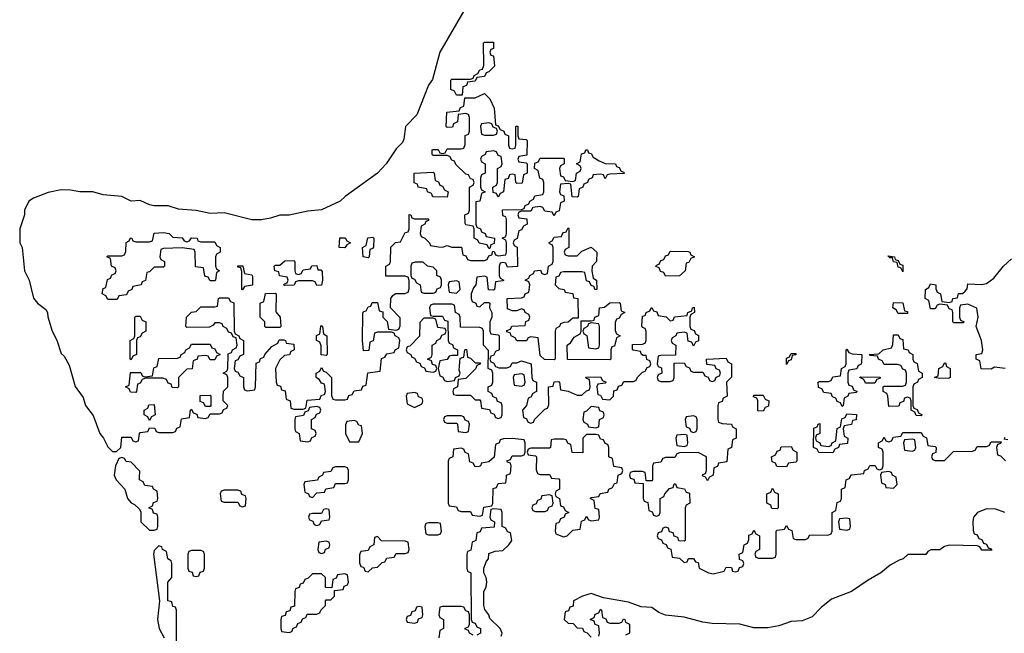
# Model space of a CAD drawing. Header units: inches. Extents: x 2602844 to 2692189, y 936934 to 1026383.
# Tile 56 of 58: x 2610811 to 2615047, y 1019330 to 1021970. Entities that reach past the tile are written whole.
import ezdxf

# ---------------------------------------------------------------- set-up
doc = ezdxf.new("R2010")
doc.units = ezdxf.units.IN
doc.header["$MEASUREMENT"] = 0
doc.layers.add('C6011', color=7, linetype='Continuous')
doc.layers.add('C6012', color=7, linetype='Continuous')

msp = doc.modelspace()

# ---------------------------------------------------------------- linework, layer by layer
at = {"layer": 'C6011', "color": 6}
for points in [[(2611222, 1020000), (2611226, 1019990), (2611262.8, 1019950), (2611274.8, 1019910), (2611290, 1019891), (2611304.5, 1019884.5), (2611325.4, 1019865.4), (2611332, 1019852), (2611332, 1019810), (2611370, 1019774), (2611390, 1019774), (2611402, 1019778), (2611406, 1019790), (2611406, 1019830), (2611402, 1019842), (2611387.3, 1019847.3), (2611382, 1019862), (2611366, 1019870), (2611382, 1019878), (2611387.3, 1019892.7), (2611402, 1019898), (2611406, 1019910), (2611402, 1019942), (2611386, 1019950), (2611382, 1019962), (2611350, 1019966), (2611342, 1019982), (2611326, 1019990), (2611326.4, 1020000)], [(2612097.1, 1020000), (2612091.6, 1019988.4), (2612038, 1019982), (2612034, 1019970), (2612038, 1019938), (2612054, 1019930), (2612058, 1019918), (2612070, 1019914), (2612090, 1019934), (2612122, 1019938), (2612128.4, 1019951.6), (2612162, 1019958), (2612170, 1019974), (2612210, 1019974), (2612222, 1019978), (2612226, 1019990), (2612226, 1020000)], [(2612654, 1020000), (2612654, 1019890), (2612658, 1019878), (2612690, 1019874), (2612698, 1019858), (2612710, 1019854), (2612750, 1019854), (2612758, 1019838), (2612790, 1019834), (2612802, 1019838), (2612807.3, 1019872.7), (2612842, 1019878), (2612846, 1019890), (2612847.3, 1019952.7), (2612862, 1019958), (2612870, 1019974), (2612902, 1019978), (2612904.7, 1020000)], [(2613097, 1020000), (2613098, 1019998), (2613130, 1019994), (2613134, 1019990), (2613134, 1019950), (2613118, 1019942), (2613114, 1019930), (2613118, 1019918), (2613134, 1019910), (2613138, 1019878), (2613150, 1019874), (2613158, 1019858), (2613174, 1019850), (2613158, 1019842), (2613154, 1019830), (2613138, 1019822), (2613130, 1019806), (2613118, 1019802), (2613114, 1019770), (2613118, 1019758), (2613150, 1019744.7), (2613166, 1019750), (2613190, 1019774), (2613222, 1019778), (2613227.3, 1019812.7), (2613242, 1019818), (2613250, 1019834), (2613258, 1019818), (2613270, 1019814), (2613302, 1019818), (2613306, 1019830), (2613302, 1019862), (2613287.3, 1019867.3), (2613282, 1019902), (2613266, 1019910), (2613270, 1019914), (2613302, 1019918), (2613308.4, 1019931.6), (2613342, 1019938), (2613346, 1019950), (2613362, 1019958), (2613370, 1019974), (2613382, 1019978), (2613384.7, 1020000)], [(2613437.3, 1020000), (2613438, 1019998), (2613452.7, 1019992.7), (2613458, 1019978), (2613494, 1019974), (2613494, 1019910), (2613498, 1019898), (2613512.7, 1019892.7), (2613518, 1019858), (2613532.7, 1019852.7), (2613538, 1019838), (2613550, 1019834), (2613562, 1019838), (2613566, 1019850), (2613566, 1019910), (2613582, 1019918), (2613586, 1019930), (2613607.3, 1019952.7), (2613622, 1019958), (2613627.3, 1019972.7), (2613632.7, 1019972.7), (2613638, 1019958), (2613671.6, 1019951.6), (2613678, 1019938), (2613692.7, 1019932.7), (2613694, 1019890), (2613678, 1019882), (2613674, 1019870), (2613674, 1019730), (2613670, 1019726), (2613647.3, 1019727.3), (2613642, 1019742), (2613627.3, 1019747.3), (2613622, 1019762), (2613607.3, 1019767.3), (2613602, 1019782), (2613590, 1019786), (2613578, 1019782), (2613572.7, 1019767.3), (2613558, 1019762), (2613554, 1019750), (2613558, 1019738), (2613572.7, 1019732.7), (2613578, 1019718), (2613592.7, 1019712.7), (2613598, 1019698), (2613612.7, 1019692.7), (2613618, 1019658), (2613650, 1019654), (2613670, 1019634), (2613682, 1019638), (2613688.4, 1019651.6), (2613710, 1019652), (2613718, 1019638), (2613730, 1019634), (2613734, 1019610), (2613774, 1019590), (2613794, 1019586), (2613842, 1019598), (2613850, 1019614), (2613872.7, 1019612.7), (2613878, 1019598), (2613890, 1019594), (2613902, 1019598), (2613907.3, 1019612.7), (2613922, 1019618), (2613926, 1019630), (2613922, 1019642), (2613907.3, 1019647.3), (2613906, 1019670), (2613922, 1019678), (2613928, 1019710), (2613942, 1019718), (2613947.3, 1019732.7), (2613948.4, 1019751.6), (2613962, 1019758), (2613970, 1019774), (2613978, 1019758), (2613994, 1019750), (2613994, 1019690), (2613978, 1019682), (2613974, 1019670), (2613978, 1019658), (2613990, 1019654), (2614050, 1019654), (2614062, 1019658), (2614066, 1019670), (2614066, 1019770), (2614070, 1019774), (2614102, 1019778), (2614110, 1019794), (2614118, 1019778), (2614132.7, 1019772.7), (2614138, 1019738), (2614150, 1019734), (2614190, 1019734), (2614202, 1019738), (2614210, 1019754), (2614287.3, 1019752.7), (2614302, 1019758), (2614306, 1019770), (2614306, 1019850), (2614322, 1019858), (2614327.3, 1019892.7), (2614342, 1019898), (2614346, 1019910), (2614346, 1019950), (2614362, 1019958), (2614366, 1019990), (2614382, 1019998), (2614383.1, 1020000)], [(2613534, 1020000), (2613534, 1019990), (2613530, 1019986), (2613506, 1019986), (2613504.4, 1020000)], [(2613777, 1020000), (2613770, 1019986), (2613763, 1020000)], [(2614515.3, 1020000), (2614518, 1019978), (2614534, 1019970), (2614538, 1019958), (2614570, 1019954), (2614586, 1019970), (2614582.2, 1020000)], [(2612882, 1019318), (2612886, 1019330), (2612878, 1019350), (2612833.2, 1019393.2), (2612828.7, 1019410), (2612812.7, 1019432.7), (2612808, 1019450), (2612808.4, 1019508.4), (2612818, 1019530), (2612820.9, 1019550), (2612818, 1019570), (2612808, 1019590), (2612808, 1019610), (2612819, 1019641), (2612828, 1019650), (2612830, 1019674), (2612856.4, 1019683.6), (2612890, 1019686.8), (2612915.3, 1019710), (2612928, 1019730), (2612922, 1019762), (2612910, 1019766), (2612902, 1019782), (2612886, 1019790), (2612886, 1019850), (2612882, 1019862), (2612850, 1019866), (2612838, 1019862), (2612834, 1019830), (2612838, 1019818), (2612854, 1019810), (2612852.7, 1019787.3), (2612798, 1019782), (2612792.7, 1019767.3), (2612778, 1019762), (2612774, 1019730), (2612758, 1019722), (2612751.6, 1019688.4), (2612738, 1019682), (2612734, 1019670), (2612734, 1019610), (2612738, 1019598), (2612752, 1019590), (2612754, 1019390), (2612758, 1019378), (2612770, 1019374), (2612778, 1019358), (2612794, 1019350), (2612794, 1019330), (2612778, 1019322)], [(2615049.5, 1019849.5), (2615010, 1019863.6), (2614970, 1019865.6), (2614931, 1019850), (2614914.8, 1019830), (2614911, 1019810), (2614912.7, 1019772.7), (2614918, 1019758), (2614930, 1019754), (2614938, 1019738), (2614950, 1019734), (2614958, 1019718), (2614970, 1019714), (2614978, 1019698), (2614990, 1019694), (2614992.7, 1019687.3), (2614950, 1019688), (2614942, 1019702), (2614930, 1019706), (2614810, 1019709.2), (2614790, 1019704), (2614770, 1019689.6), (2614731.3, 1019688.7), (2614718, 1019682), (2614710, 1019669), (2614631.3, 1019668.7), (2614612, 1019650), (2614594.6, 1019645.4), (2614556.4, 1019623.6), (2614515.8, 1019590), (2614461, 1019559), (2614390, 1019509.8), (2614303.8, 1019476.2), (2614259.6, 1019440.4), (2614219.8, 1019400.2), (2614176.9, 1019383.1), (2614130, 1019381.2), (2614077.3, 1019362.7), (2614030, 1019353.2), (2613970, 1019353.2), (2613909.1, 1019369.1), (2613790, 1019372.3), (2613750, 1019378), (2613670, 1019399.3), (2613588.7, 1019408.7), (2613560.2, 1019420.2), (2613530, 1019441.2), (2613484, 1019444), (2613430, 1019464), (2613323.1, 1019483.1), (2613270, 1019501.2), (2613232, 1019490), (2613194, 1019470), (2613192.7, 1019447.3), (2613178, 1019442), (2613172.7, 1019427.3), (2613158, 1019422), (2613154, 1019390), (2613170, 1019374), (2613192, 1019372), (2613210, 1019354), (2613232.7, 1019352.7), (2613238, 1019338), (2613252.7, 1019332.7), (2613270, 1019314)], [(2611486, 1019290), (2611486, 1019430), (2611482, 1019442), (2611470, 1019446), (2611466, 1019466), (2611448, 1019470), (2611448, 1019550), (2611466, 1019570), (2611466, 1019630), (2611462, 1019642), (2611448, 1019650), (2611442, 1019682), (2611426, 1019690), (2611422, 1019702), (2611410, 1019706), (2611390, 1019686), (2611386.8, 1019670), (2611412, 1019470), (2611403.8, 1019390), (2611410.8, 1019350), (2611432, 1019310)], [(2612762, 1019322), (2612746, 1019330), (2612742, 1019342), (2612727.3, 1019347.3), (2612727.3, 1019352.7), (2612742, 1019358), (2612746, 1019370), (2612746, 1019410), (2612742, 1019422), (2612730, 1019426), (2612722, 1019442), (2612710, 1019446), (2612630, 1019446), (2612618, 1019442), (2612614, 1019410), (2612618, 1019398), (2612634, 1019390), (2612634, 1019350), (2612618, 1019342), (2612614, 1019310)], [(2613302, 1019318), (2613306, 1019330), (2613302, 1019362), (2613287.3, 1019367.3), (2613282, 1019382), (2613266, 1019390), (2613282, 1019398), (2613287.3, 1019412.7), (2613302, 1019418), (2613310, 1019434), (2613314, 1019430), (2613318, 1019398), (2613332.7, 1019392.7), (2613338, 1019378), (2613350, 1019374), (2613390, 1019374), (2613402, 1019378), (2613408, 1019392), (2613414, 1019390), (2613418, 1019378), (2613434, 1019370), (2613434, 1019330), (2613418, 1019322)]]:
    msp.add_lwpolyline(points, dxfattribs=at)
for points in [[(2611750, 1019946), (2611690, 1019946), (2611678, 1019942), (2611674, 1019930), (2611678, 1019898), (2611690, 1019894), (2611750, 1019894), (2611758, 1019878), (2611770, 1019874), (2611782, 1019878), (2611786, 1019910), (2611782, 1019922), (2611767.3, 1019927.3), (2611762, 1019942)], [(2614070, 1019866), (2614047.3, 1019867.3), (2614042, 1019882), (2614026, 1019890), (2614026, 1019930), (2614042, 1019938), (2614050, 1019954), (2614058, 1019938), (2614074, 1019930), (2614074, 1019870)], [(2613090, 1019926), (2613058, 1019922), (2613052.7, 1019907.3), (2613038, 1019902), (2613032.7, 1019887.3), (2613018, 1019882), (2613014, 1019870), (2613018, 1019858), (2613030, 1019854), (2613070, 1019854), (2613082, 1019858), (2613087.3, 1019872.7), (2613102, 1019878), (2613106, 1019890), (2613102, 1019922)], [(2612130, 1019866), (2612118, 1019862), (2612110, 1019846), (2612070, 1019846), (2612058, 1019842), (2612054, 1019830), (2612058, 1019818), (2612072.7, 1019812.7), (2612078, 1019798), (2612090, 1019794), (2612102, 1019798), (2612110, 1019814), (2612142, 1019818), (2612146, 1019830), (2612142, 1019862)], [(2614370, 1019826), (2614338, 1019822), (2614334, 1019810), (2614338, 1019778), (2614370, 1019774), (2614382, 1019778), (2614386, 1019790), (2614382, 1019822)], [(2612610, 1019806), (2612570, 1019806), (2612558, 1019802), (2612554, 1019790), (2612558, 1019758), (2612570, 1019754), (2612610, 1019754), (2612622, 1019758), (2612626, 1019770), (2612622, 1019802)], [(2612350, 1019746), (2612338, 1019742), (2612334, 1019710), (2612318, 1019702), (2612310, 1019686), (2612278, 1019682), (2612272.7, 1019667.3), (2612272.7, 1019632.7), (2612278, 1019618), (2612290, 1019614), (2612298, 1019598), (2612310, 1019594), (2612328.4, 1019611.6), (2612350, 1019614), (2612370, 1019634), (2612382, 1019638), (2612390, 1019654), (2612422, 1019658), (2612430, 1019674), (2612470, 1019674), (2612482, 1019678), (2612486, 1019690), (2612482, 1019722), (2612470, 1019726), (2612368, 1019728)], [(2612130, 1019726), (2612098, 1019722), (2612094, 1019690), (2612098, 1019678), (2612110, 1019674), (2612122, 1019678), (2612127.3, 1019692.7), (2612142, 1019698), (2612146, 1019710), (2612142, 1019722)], [(2611590, 1019686), (2611550, 1019686), (2611538, 1019682), (2611534, 1019670), (2611534, 1019610), (2611538, 1019598), (2611552.7, 1019592.7), (2611558, 1019578), (2611570, 1019574), (2611582, 1019578), (2611587.3, 1019592.7), (2611602, 1019598), (2611606, 1019610), (2611606, 1019670), (2611602, 1019682)], [(2612210, 1019586), (2612178, 1019582), (2612172.7, 1019567.3), (2612158, 1019562), (2612154, 1019526), (2612127.3, 1019527.3), (2612126, 1019570), (2612110, 1019586), (2612070, 1019586), (2612052.7, 1019567.3), (2612038, 1019562), (2612030, 1019546), (2612018, 1019542), (2612012.7, 1019527.3), (2611998, 1019522), (2611994, 1019510), (2611992.7, 1019447.3), (2611978, 1019442), (2611972.7, 1019427.3), (2611958, 1019422), (2611952.7, 1019407.3), (2611938, 1019402), (2611934, 1019390), (2611934, 1019350), (2611938, 1019338), (2611970, 1019334), (2611982, 1019338), (2611987.3, 1019352.7), (2612002, 1019358), (2612007.3, 1019372.7), (2612022, 1019378), (2612027.3, 1019392.7), (2612042, 1019398), (2612047.3, 1019412.7), (2612087.3, 1019412.7), (2612102, 1019418), (2612106, 1019430), (2612126, 1019450), (2612126, 1019470), (2612130, 1019474), (2612150, 1019474), (2612166, 1019490), (2612166, 1019514), (2612202, 1019518), (2612207.3, 1019532.7), (2612222, 1019538), (2612226, 1019550), (2612222, 1019582)], [(2612530, 1019446), (2612518, 1019442), (2612512.7, 1019427.3), (2612498, 1019422), (2612492.7, 1019407.3), (2612478, 1019402), (2612474, 1019390), (2612478, 1019378), (2612510, 1019374), (2612522, 1019378), (2612527.3, 1019392.7), (2612542, 1019398), (2612546, 1019410), (2612542, 1019442)]]:
    msp.add_lwpolyline(points, close=True, dxfattribs=at)
at = {"layer": 'C6012', "color": 6}
for points in [[(2612761.3, 1022078.7), (2612618.8, 1021830), (2612587.3, 1021712.7), (2612570, 1021688), (2612519.3, 1021560.7), (2612470.6, 1021510), (2612464, 1021456), (2612458, 1021442), (2612430, 1021414), (2612387.3, 1021350), (2612350.3, 1021309.7), (2612210.8, 1021210), (2612190.4, 1021189.6), (2612110, 1021152.7), (2612050, 1021146), (2611970, 1021129.2), (2611930, 1021129.2), (2611890, 1021116), (2611850.6, 1021109.4), (2611810, 1021109.2), (2611690, 1021139.3), (2611630, 1021136), (2611570, 1021149.2), (2611494.8, 1021154.8), (2611450, 1021169.2), (2611389.1, 1021169.1), (2611370, 1021173.2), (2611330, 1021192.7), (2611290, 1021189.2), (2611250, 1021209.2), (2611170, 1021217.2), (2611126, 1021230), (2611070, 1021229.3), (2611030, 1021237), (2610990, 1021237.6), (2610932.8, 1021227.2), (2610870, 1021202.7), (2610851, 1021190), (2610831, 1021150), (2610831, 1021130), (2610811, 1021070), (2610812, 1021010), (2610822, 1020990), (2610832, 1020890), (2610851.3, 1020850), (2610870, 1020772), (2610887.3, 1020750), (2610922.8, 1020722.8), (2610931.3, 1020710), (2610931.6, 1020691.6), (2610951.3, 1020630), (2610971, 1020591), (2610990, 1020534), (2611002, 1020522), (2611023.5, 1020483.5), (2611050, 1020392), (2611084.5, 1020344.5), (2611094, 1020310), (2611127.3, 1020267.3), (2611156, 1020190), (2611171.3, 1020170), (2611190, 1020132), (2611210, 1020112), (2611227.3, 1020112.7), (2611246, 1020130), (2611250, 1020174), (2611290, 1020174), (2611298, 1020158), (2611310, 1020154), (2611322, 1020158), (2611326, 1020190), (2611330, 1020194), (2611362, 1020198), (2611370, 1020214), (2611392.7, 1020212.7), (2611398, 1020198), (2611410, 1020194), (2611470, 1020194), (2611482, 1020198), (2611487.3, 1020212.7), (2611502, 1020218), (2611507.3, 1020252.7), (2611542, 1020258), (2611546, 1020290), (2611550, 1020294), (2611558, 1020278), (2611572.7, 1020272.7), (2611578, 1020258), (2611610, 1020254), (2611622, 1020258), (2611630, 1020274), (2611670, 1020274), (2611682, 1020278), (2611687.3, 1020292.7), (2611702, 1020298), (2611706, 1020310), (2611686, 1020330), (2611686, 1020350), (2611688.4, 1020371.6), (2611706, 1020390), (2611706, 1020430), (2611702, 1020442), (2611686, 1020450), (2611702, 1020458), (2611706, 1020470), (2611707.3, 1020532.7), (2611722, 1020538), (2611726, 1020550), (2611742, 1020558), (2611746, 1020570), (2611742, 1020602), (2611730, 1020606), (2611722, 1020622), (2611710, 1020626), (2611702, 1020642), (2611686, 1020650), (2611682, 1020662), (2611670, 1020666), (2611650, 1020666), (2611643.6, 1020656.4), (2611627.3, 1020647.3), (2611530, 1020646), (2611526, 1020650), (2611528, 1020690), (2611550, 1020712), (2611570, 1020714), (2611590, 1020734), (2611650, 1020734), (2611662, 1020738), (2611666, 1020770), (2611670, 1020774), (2611710, 1020774), (2611718, 1020758), (2611731.6, 1020751.6), (2611734, 1020630), (2611738, 1020618), (2611754, 1020610), (2611758, 1020598), (2611774, 1020590), (2611774, 1020530), (2611758, 1020522), (2611750, 1020506), (2611738, 1020502), (2611734, 1020470), (2611738, 1020458), (2611750, 1020454), (2611758, 1020438), (2611774, 1020430), (2611774, 1020390), (2611778, 1020378), (2611790, 1020374), (2611822, 1020378), (2611826, 1020390), (2611828, 1020492), (2611842, 1020498), (2611847.3, 1020512.7), (2611862, 1020518), (2611866, 1020530), (2611896.4, 1020563.6), (2611922, 1020578), (2611927.3, 1020592.7), (2611947.3, 1020592.7), (2611954, 1020590), (2611958, 1020578), (2611990, 1020574), (2611992, 1020550), (2611978, 1020542), (2611972, 1020528), (2611950, 1020526), (2611930, 1020506), (2611912, 1020470), (2611914, 1020410), (2611918, 1020398), (2611932.7, 1020392.7), (2611938, 1020378), (2611952.7, 1020372.7), (2611958, 1020338), (2611974, 1020330), (2611978, 1020298), (2611990, 1020294), (2612030, 1020294), (2612042, 1020298), (2612047.3, 1020332.7), (2612102, 1020338), (2612110, 1020354), (2612122, 1020358), (2612126, 1020370), (2612122, 1020402), (2612110, 1020406), (2612100.4, 1020420.4), (2612086, 1020430), (2612086, 1020450), (2612102, 1020458), (2612110, 1020474), (2612118, 1020458), (2612130, 1020454), (2612152, 1020430), (2612152.7, 1020352.7), (2612158, 1020338), (2612170, 1020334), (2612210, 1020334), (2612222, 1020338), (2612227.3, 1020352.7), (2612242, 1020358), (2612250, 1020374), (2612282, 1020378), (2612287.3, 1020392.7), (2612302, 1020398), (2612308.9, 1020451.1), (2612362, 1020458), (2612367.3, 1020512.7), (2612382, 1020518), (2612390, 1020532), (2612422, 1020538), (2612426, 1020550), (2612442, 1020558), (2612446, 1020590), (2612442, 1020602), (2612426, 1020610), (2612422, 1020622), (2612410, 1020626), (2612350, 1020626), (2612338, 1020622), (2612331.6, 1020588.4), (2612318, 1020582), (2612312.7, 1020547.3), (2612290, 1020546), (2612286, 1020590), (2612287.3, 1020707.3), (2612290, 1020714), (2612302, 1020718), (2612310, 1020734), (2612322, 1020738), (2612327.3, 1020752.7), (2612350, 1020754), (2612358, 1020718), (2612372.7, 1020712.7), (2612374, 1020690), (2612391.6, 1020671.6), (2612398, 1020638), (2612430, 1020634), (2612442, 1020638), (2612447.3, 1020652.7), (2612447.3, 1020687.3), (2612406, 1020730), (2612408, 1020770), (2612416.4, 1020783.6), (2612428.4, 1020791.6), (2612468, 1020792), (2612482, 1020798), (2612487.3, 1020812.7), (2612487.3, 1020847.3), (2612482, 1020862), (2612470, 1020866), (2612386, 1020866), (2612386, 1020910), (2612402, 1020918), (2612406, 1020930), (2612408, 1020992), (2612428.4, 1021011.6), (2612450, 1021014), (2612470, 1021054), (2612482, 1021058), (2612486, 1021070), (2612487.3, 1021132.7), (2612494, 1021130), (2612498, 1021118), (2612510, 1021114), (2612570, 1021114), (2612570, 1021106), (2612558, 1021102), (2612554, 1021090), (2612538, 1021082), (2612534, 1021050), (2612538, 1021038), (2612554, 1021030), (2612574, 1021010), (2612578, 1020998), (2612612.7, 1020992.7), (2612630, 1020992), (2612650, 1020998), (2612670, 1020991.3), (2612711.6, 1020991.6), (2612718, 1020958), (2612730, 1020954), (2612738, 1020938), (2612750, 1020934), (2612810, 1020934), (2612822, 1020938), (2612830, 1020954), (2612842, 1020958), (2612846, 1020974), (2612852.7, 1020972.7), (2612858, 1020958), (2612870, 1020954), (2612902, 1020958), (2612906, 1020970), (2612906, 1021010), (2612902, 1021022), (2612886, 1021030), (2612902, 1021038), (2612906, 1021050), (2612906, 1021110), (2612902, 1021122), (2612890, 1021126), (2612888.4, 1021151.6), (2612970, 1021154), (2612982, 1021158), (2612986, 1021170), (2613002, 1021178), (2613006, 1021190), (2613022, 1021198), (2613027.3, 1021212.7), (2613062, 1021218), (2613066, 1021230), (2613066, 1021270), (2613062, 1021282), (2613048.4, 1021288.4), (2613042, 1021322), (2613026, 1021330), (2613027.3, 1021352.7), (2613042, 1021358), (2613050, 1021374), (2613150, 1021374), (2613154, 1021370), (2613154, 1021350), (2613138, 1021342), (2613134, 1021330), (2613138, 1021298), (2613150, 1021294), (2613158, 1021278), (2613190, 1021274), (2613202, 1021278), (2613206, 1021310), (2613222, 1021318), (2613226, 1021330), (2613222, 1021342), (2613206, 1021350), (2613222, 1021358), (2613227.3, 1021392.7), (2613242, 1021398), (2613246, 1021410), (2613254, 1021410), (2613258, 1021398), (2613270, 1021394), (2613278, 1021378), (2613303.6, 1021363.6), (2613330, 1021352), (2613374, 1021350), (2613378, 1021338), (2613390, 1021334), (2613398, 1021318), (2613410, 1021314), (2613411.6, 1021308.4), (2613350, 1021306), (2613338, 1021302), (2613330, 1021286), (2613322, 1021302), (2613310, 1021306), (2613278, 1021302), (2613274, 1021290), (2613258, 1021282), (2613254, 1021270), (2613238, 1021262), (2613234, 1021250), (2613218, 1021242), (2613214, 1021210), (2613210, 1021206), (2613187.3, 1021207.3), (2613182, 1021262), (2613170, 1021266), (2613138, 1021262), (2613134, 1021230), (2613138, 1021218), (2613152.7, 1021212.7), (2613154, 1021190), (2613138, 1021182), (2613131.6, 1021148.4), (2613118, 1021142), (2613110, 1021126), (2613102, 1021142), (2613070, 1021146), (2613062, 1021162), (2613050, 1021166), (2613018, 1021162), (2613010, 1021146), (2612970, 1021146), (2612958, 1021142), (2612954, 1021130), (2612958, 1021118), (2612992.7, 1021112.7), (2612994, 1021090), (2612978, 1021082), (2612970, 1021066), (2612958, 1021062), (2612951.6, 1021028.4), (2612938, 1021022), (2612934, 1021010), (2612938, 1020998), (2612951.3, 1020991.3), (2612952, 1020908), (2612910, 1020906), (2612902, 1020922), (2612890, 1020926), (2612878, 1020922), (2612874, 1020910), (2612874, 1020870), (2612878, 1020858), (2612894, 1020850), (2612890, 1020846), (2612858, 1020842), (2612854, 1020810), (2612850, 1020806), (2612827.3, 1020807.3), (2612822, 1020862), (2612810, 1020866), (2612778, 1020862), (2612774, 1020830), (2612763.6, 1020816.4), (2612754, 1020790), (2612754, 1020770), (2612758, 1020758), (2612774, 1020750), (2612778, 1020738), (2612790, 1020734), (2612810, 1020754), (2612830, 1020754), (2612834, 1020750), (2612832, 1020730), (2612842, 1020710), (2612842, 1020690), (2612834, 1020670), (2612834, 1020630), (2612838, 1020618), (2612870, 1020614), (2612874, 1020610), (2612874, 1020550), (2612858, 1020542), (2612850, 1020526), (2612838, 1020522), (2612834, 1020510), (2612838, 1020498), (2612850, 1020494), (2612858, 1020478), (2612872.7, 1020472.7), (2612907.3, 1020472.7), (2612922, 1020478), (2612930, 1020494), (2612950, 1020494), (2612970, 1020502), (2613012, 1020490), (2613014, 1020430), (2613018, 1020418), (2613034, 1020410), (2613034, 1020370), (2613018, 1020362), (2613010, 1020346), (2612998, 1020342), (2612992, 1020310), (2612974, 1020290), (2612978, 1020258), (2612990, 1020254), (2612998, 1020238), (2613010, 1020234), (2613022, 1020238), (2613026, 1020250), (2613070, 1020294), (2613082, 1020298), (2613087.3, 1020312.7), (2613086, 1020390), (2613106, 1020394), (2613110, 1020412), (2613130, 1020414), (2613134, 1020410), (2613138, 1020378), (2613170, 1020372), (2613210, 1020354), (2613230, 1020354), (2613250, 1020374), (2613262, 1020378), (2613266, 1020390), (2613262, 1020422), (2613250, 1020426), (2613247.3, 1020432.7), (2613310, 1020434), (2613318, 1020418), (2613334, 1020410), (2613330, 1020406), (2613298, 1020402), (2613294, 1020390), (2613298, 1020358), (2613310, 1020354), (2613318, 1020338), (2613350, 1020334), (2613366, 1020350), (2613367.3, 1020372.7), (2613382, 1020378), (2613387.3, 1020392.7), (2613402, 1020398), (2613410, 1020414), (2613450, 1020414), (2613462, 1020418), (2613470, 1020434), (2613490, 1020454), (2613502, 1020458), (2613510, 1020474), (2613522, 1020478), (2613526, 1020490), (2613522, 1020502), (2613508.4, 1020508.4), (2613506, 1020526), (2613494, 1020526), (2613486, 1020530), (2613482, 1020542), (2613450, 1020548), (2613447.3, 1020552.7), (2613447.3, 1020572.7), (2613490, 1020574), (2613502, 1020578), (2613506, 1020590), (2613506, 1020630), (2613502, 1020642), (2613490, 1020646), (2613487.3, 1020652.7), (2613490, 1020694), (2613502, 1020698), (2613506, 1020710), (2613522, 1020718), (2613530, 1020732), (2613538, 1020718), (2613552.7, 1020712.7), (2613558, 1020698), (2613591.6, 1020691.6), (2613610, 1020674), (2613622, 1020678), (2613628.4, 1020691.6), (2613682, 1020698), (2613686, 1020710), (2613702, 1020718), (2613706, 1020730), (2613712.7, 1020732.7), (2613714, 1020710), (2613698, 1020702), (2613694, 1020690), (2613694, 1020650), (2613698, 1020638), (2613712.7, 1020632.7), (2613718, 1020618), (2613731.6, 1020611.6), (2613731.6, 1020588.4), (2613718, 1020582), (2613710, 1020566), (2613702, 1020582), (2613687.3, 1020587.3), (2613682, 1020622), (2613670, 1020626), (2613638, 1020622), (2613634, 1020610), (2613618, 1020602), (2613614, 1020590), (2613618, 1020578), (2613634, 1020570), (2613632.7, 1020527.3), (2613570, 1020526), (2613558, 1020522), (2613554, 1020490), (2613558, 1020478), (2613572.7, 1020472.7), (2613574, 1020450), (2613558, 1020442), (2613554, 1020430), (2613558, 1020418), (2613570, 1020414), (2613610, 1020414), (2613622, 1020418), (2613626, 1020430), (2613627.3, 1020492.7), (2613670, 1020494), (2613678, 1020478), (2613692.7, 1020472.7), (2613698, 1020458), (2613710, 1020454), (2613750, 1020454), (2613758, 1020438), (2613772.7, 1020432.7), (2613778, 1020418), (2613790, 1020414), (2613802, 1020418), (2613807.3, 1020432.7), (2613822, 1020438), (2613826, 1020450), (2613822, 1020462), (2613807.3, 1020467.3), (2613802, 1020482), (2613767.3, 1020487.3), (2613766, 1020510), (2613850, 1020514), (2613858, 1020498), (2613874, 1020490), (2613872.7, 1020432.7), (2613852, 1020410), (2613854, 1020350), (2613838, 1020342), (2613832.7, 1020327.3), (2613818, 1020322), (2613814, 1020310), (2613814, 1020250), (2613818, 1020238), (2613832.7, 1020232.7), (2613874, 1020230), (2613878, 1020218), (2613894, 1020210), (2613894, 1020170), (2613878, 1020162), (2613874, 1020130), (2613858, 1020122), (2613852.7, 1020067.3), (2613818, 1020062), (2613812.7, 1020047.3), (2613798, 1020042), (2613794, 1020010), (2613778, 1020002), (2613777, 1020000)], [(2615050, 1020469), (2615004.7, 1020475.3), (2614990, 1020466), (2614947.3, 1020467.3), (2614942, 1020502), (2614926, 1020510), (2614926, 1020530), (2614950, 1020534), (2614955.3, 1020550), (2614949, 1020590), (2614926, 1020650), (2614934, 1020690), (2614928.4, 1020728.4), (2614890, 1020746), (2614858, 1020742), (2614854, 1020730), (2614854, 1020690), (2614858, 1020678), (2614874, 1020670), (2614870, 1020666), (2614830, 1020666), (2614826, 1020670), (2614826, 1020710), (2614822, 1020722), (2614810, 1020726), (2614802, 1020742), (2614770, 1020746), (2614758, 1020742), (2614750, 1020726), (2614730, 1020726), (2614722, 1020762), (2614706, 1020770), (2614708, 1020810), (2614722, 1020818), (2614730, 1020834), (2614752, 1020830), (2614752.7, 1020812.7), (2614758, 1020798), (2614772, 1020790), (2614778, 1020758), (2614810, 1020754), (2614822, 1020758), (2614826, 1020770), (2614846, 1020774), (2614850, 1020792), (2614867.3, 1020792.7), (2614878, 1020802), (2614887.3, 1020812.7), (2614890, 1020834), (2614950, 1020830.4), (2614970, 1020834.4), (2615001.6, 1020858.4), (2615043.9, 1020910), (2615078.5, 1020941.5)], [(2612904.7, 1020000), (2612906, 1020010), (2612922, 1020018), (2612926, 1020050), (2612922, 1020062), (2612910, 1020066), (2612907.3, 1020072.7), (2612922, 1020078), (2612930, 1020094), (2612970, 1020094), (2612982, 1020098), (2612986, 1020110), (2612986, 1020150), (2612982, 1020162), (2612930, 1020168), (2612892.7, 1020167.3), (2612878, 1020162), (2612874, 1020150), (2612858, 1020142), (2612852.7, 1020087.3), (2612830, 1020068), (2612798, 1020062), (2612794, 1020050), (2612787.3, 1020047.3), (2612770, 1020046), (2612762, 1020062), (2612747.3, 1020067.3), (2612742, 1020102), (2612727.3, 1020107.3), (2612722, 1020122), (2612710, 1020126), (2612678, 1020122), (2612674, 1020090), (2612658, 1020082), (2612654, 1020070), (2612654, 1020000)], [(2613384.7, 1020000), (2613386, 1020010), (2613402, 1020018), (2613406, 1020030), (2613402, 1020042), (2613367.3, 1020047.3), (2613362, 1020082), (2613346, 1020090), (2613346, 1020130), (2613342, 1020142), (2613330, 1020146), (2613322, 1020162), (2613310, 1020166), (2613302, 1020182), (2613290, 1020186), (2613250, 1020186), (2613234, 1020170), (2613234, 1020106), (2613187.3, 1020107.3), (2613182, 1020142), (2613170, 1020146), (2613162, 1020162), (2613150, 1020166), (2613110, 1020166), (2613098, 1020162), (2613094, 1020130), (2613090, 1020126), (2613010, 1020126), (2612998, 1020122), (2612994, 1020110), (2612998, 1020098), (2613030, 1020094), (2613034, 1020090), (2613032.7, 1020032.7), (2613038, 1020018), (2613050, 1020014), (2613090, 1020014), (2613097, 1020000)], [(2614383.1, 1020000), (2614390, 1020012), (2614442, 1020018), (2614446, 1020030), (2614462, 1020038), (2614468.4, 1020051.6), (2614492, 1020052), (2614498, 1020038), (2614510, 1020034), (2614522, 1020038), (2614526, 1020050), (2614526, 1020110), (2614522, 1020122), (2614506, 1020130), (2614506, 1020150), (2614522, 1020158), (2614530, 1020174), (2614538, 1020158), (2614550, 1020154), (2614562, 1020158), (2614570, 1020174), (2614602, 1020178), (2614610, 1020194), (2614690, 1020194), (2614698, 1020178), (2614711.6, 1020171.6), (2614718, 1020138), (2614750, 1020134), (2614754, 1020130), (2614752.7, 1020107.3), (2614738, 1020102), (2614734, 1020090), (2614738, 1020078), (2614750, 1020074), (2614790, 1020074), (2614828.4, 1020111.6), (2614910, 1020114), (2614922, 1020118), (2614930, 1020134), (2614970, 1020134), (2614982, 1020138), (2614990, 1020154), (2615034, 1020154), (2615030, 1020146), (2615018, 1020142), (2615014, 1020130), (2615018, 1020098), (2615030, 1020094), (2615052.7, 1020072.7)], [(2615062, 1020162), (2615046, 1020166), (2615050, 1020174)], [(2611326.4, 1020000), (2611327.3, 1020027.3), (2611290, 1020066), (2611268.7, 1020068.7), (2611262, 1020082), (2611250, 1020086), (2611238, 1020082), (2611222.8, 1020050), (2611218, 1020010), (2611222, 1020000)], [(2613763, 1020000), (2613762, 1020002), (2613748, 1020008), (2613750, 1020014), (2613762, 1020018), (2613766, 1020030), (2613766, 1020090), (2613730, 1020108), (2613650, 1020106), (2613638, 1020102), (2613630, 1020086), (2613590, 1020086), (2613578, 1020082), (2613570, 1020066), (2613538, 1020062), (2613534, 1020050), (2613534, 1020000)], [(2612226, 1020000), (2612226, 1020030), (2612222, 1020042), (2612210, 1020046), (2612170, 1020046), (2612158, 1020042), (2612150, 1020026), (2612118, 1020022), (2612114, 1020010), (2612098, 1020002), (2612097.1, 1020000)], [(2613504.4, 1020000), (2613502, 1020022), (2613490, 1020026), (2613450, 1020026), (2613438, 1020022), (2613434, 1020010), (2613437.3, 1020000)], [(2614582.2, 1020000), (2614582, 1020002), (2614566, 1020010), (2614562, 1020022), (2614550, 1020026), (2614518, 1020022), (2614514, 1020010), (2614515.3, 1020000)]]:
    msp.add_lwpolyline(points, dxfattribs=at)
for points in [[(2612690, 1021646), (2612682, 1021662), (2612666, 1021670), (2612666, 1021710), (2612670, 1021714), (2612750, 1021714), (2612762, 1021718), (2612766, 1021730), (2612782, 1021738), (2612790, 1021754), (2612802, 1021758), (2612807.3, 1021772.7), (2612806, 1021870), (2612810, 1021874), (2612850, 1021874), (2612850, 1021846), (2612838, 1021842), (2612834, 1021830), (2612838, 1021818), (2612850, 1021814), (2612854, 1021770), (2612830, 1021746), (2612818, 1021742), (2612810, 1021726), (2612778, 1021722), (2612770, 1021706), (2612738, 1021702), (2612732.7, 1021687.3), (2612718, 1021682), (2612714, 1021646), (2612710, 1021646)], [(2612930, 1021414), (2612942, 1021418), (2612946, 1021430), (2612946, 1021510), (2612950, 1021514), (2612954, 1021510), (2612954, 1021470), (2612958, 1021458), (2612990, 1021454), (2612994, 1021450), (2612992.7, 1021387.3), (2612958, 1021382), (2612954, 1021370), (2612958, 1021358), (2612990, 1021354), (2612994, 1021350), (2612994, 1021310), (2612978, 1021302), (2612972.7, 1021267.3), (2612950, 1021266), (2612946, 1021270), (2612942, 1021302), (2612930, 1021306), (2612918, 1021302), (2612912.7, 1021287.3), (2612898, 1021282), (2612892, 1021230), (2612878, 1021222), (2612870, 1021206), (2612862, 1021222), (2612847.3, 1021227.3), (2612846, 1021250), (2612862, 1021258), (2612866, 1021270), (2612866, 1021330), (2612882, 1021338), (2612886, 1021350), (2612882, 1021382), (2612870, 1021386), (2612862, 1021402), (2612850, 1021406), (2612818, 1021402), (2612814, 1021390), (2612798, 1021382), (2612794, 1021370), (2612798, 1021358), (2612814, 1021350), (2612814, 1021310), (2612798, 1021302), (2612794, 1021290), (2612794, 1021250), (2612798, 1021238), (2612814, 1021230), (2612798, 1021222), (2612791.1, 1021188.9), (2612774, 1021186), (2612774, 1021090), (2612778, 1021078), (2612794, 1021070), (2612798, 1021058), (2612814, 1021050), (2612818, 1021038), (2612854, 1021030), (2612852.7, 1021007.3), (2612838, 1021002), (2612834, 1020986), (2612830, 1020986), (2612822, 1021002), (2612788.4, 1021008.4), (2612782, 1021022), (2612766, 1021030), (2612766, 1021070), (2612762, 1021082), (2612730, 1021088), (2612727.3, 1021092.7), (2612726, 1021130), (2612742, 1021138), (2612746, 1021150), (2612746, 1021250), (2612762, 1021258), (2612766, 1021270), (2612762, 1021282), (2612750, 1021286), (2612742, 1021302), (2612730, 1021306), (2612687.3, 1021347.3), (2612682, 1021362), (2612670, 1021366), (2612662, 1021382), (2612650, 1021386), (2612590, 1021386), (2612586, 1021390), (2612586, 1021410), (2612590, 1021412), (2612611.6, 1021411.6), (2612618, 1021398), (2612630, 1021394), (2612642, 1021398), (2612650, 1021414), (2612710, 1021414), (2612722, 1021418), (2612727.3, 1021432.7), (2612728, 1021472), (2612742, 1021478), (2612746, 1021490), (2612746, 1021550), (2612742, 1021562), (2612730, 1021566), (2612698, 1021562), (2612694, 1021530), (2612678, 1021522), (2612672.7, 1021507.3), (2612650, 1021506), (2612646, 1021510), (2612648.4, 1021571.6), (2612702, 1021578), (2612707.3, 1021592.7), (2612722, 1021598), (2612726, 1021634), (2612770, 1021634), (2612810, 1021652), (2612834, 1021630), (2612852, 1021590), (2612858, 1021518), (2612870, 1021514), (2612878, 1021498), (2612894, 1021490), (2612898, 1021478), (2612914, 1021470), (2612914, 1021430), (2612918, 1021418)], [(2612830, 1021526), (2612798, 1021522), (2612794, 1021510), (2612798, 1021478), (2612810, 1021474), (2612850, 1021474), (2612862, 1021478), (2612866, 1021490), (2612862, 1021502), (2612847.3, 1021507.3), (2612842, 1021522)], [(2612650, 1021206), (2612588.4, 1021208.4), (2612582, 1021222), (2612566, 1021230), (2612562, 1021242), (2612526, 1021250), (2612522, 1021262), (2612508.4, 1021268.4), (2612508, 1021310), (2612590, 1021314), (2612594, 1021310), (2612598, 1021278), (2612612.7, 1021272.7), (2612618, 1021258), (2612630, 1021254), (2612638, 1021238), (2612654, 1021230)], [(2611530, 1021014), (2611542, 1021018), (2611550, 1021032), (2611574, 1021030), (2611578, 1021018), (2611590, 1021014), (2611650, 1021014), (2611658, 1020998), (2611674, 1020990), (2611674, 1020970), (2611658, 1020962), (2611654, 1020950), (2611654, 1020910), (2611658, 1020898), (2611671.3, 1020890), (2611658, 1020882), (2611654, 1020850), (2611650, 1020846), (2611630, 1020846), (2611622, 1020862), (2611607.3, 1020867.3), (2611602, 1020902), (2611567.3, 1020907.3), (2611566, 1020970), (2611562, 1020982), (2611510, 1020988), (2611430, 1020986), (2611418, 1020982), (2611414, 1020950), (2611418, 1020938), (2611434, 1020930), (2611434, 1020910), (2611430, 1020906), (2611390, 1020906), (2611370, 1020886), (2611358, 1020882), (2611351.6, 1020848.4), (2611338, 1020842), (2611334, 1020830), (2611298, 1020822), (2611294, 1020810), (2611278, 1020802), (2611270, 1020786), (2611238, 1020782), (2611230, 1020766), (2611190, 1020766), (2611182, 1020782), (2611166, 1020790), (2611170, 1020814), (2611182, 1020818), (2611188.4, 1020851.6), (2611202, 1020858), (2611207.3, 1020872.7), (2611222, 1020878), (2611226, 1020890), (2611222, 1020902), (2611206, 1020910), (2611202, 1020942), (2611186, 1020950), (2611190, 1020954), (2611250, 1020954), (2611262, 1020958), (2611267.3, 1020972.7), (2611268.4, 1021011.6), (2611282, 1021018), (2611288, 1021032), (2611294, 1021030), (2611298, 1021018), (2611310, 1021014), (2611370, 1021014), (2611382, 1021018), (2611390, 1021052), (2611430, 1021054), (2611454, 1021050), (2611470, 1021034), (2611510, 1021032), (2611518, 1021018)], [(2613170, 1020954), (2613210, 1020954), (2613230, 1020974), (2613270, 1020992), (2613294, 1020970), (2613292, 1020930), (2613274, 1020910), (2613272, 1020890), (2613278, 1020858), (2613292, 1020850), (2613294, 1020810), (2613286, 1020810), (2613282, 1020822), (2613270, 1020826), (2613262, 1020842), (2613250, 1020846), (2613242, 1020882), (2613230, 1020886), (2613150, 1020886), (2613138, 1020882), (2613130, 1020866), (2613118, 1020862), (2613114, 1020830), (2613130, 1020814), (2613154, 1020810), (2613158, 1020798), (2613190, 1020792), (2613194, 1020774), (2613212, 1020770), (2613214, 1020686), (2613190, 1020686), (2613171.3, 1020668.7), (2613152, 1020668), (2613138, 1020662), (2613134, 1020650), (2613118, 1020642), (2613114, 1020630), (2613114, 1020510), (2613110, 1020506), (2613068.4, 1020508.4), (2613050, 1020526), (2613042, 1020602), (2613010, 1020606), (2612998, 1020602), (2612991.6, 1020588.4), (2612950, 1020588), (2612942, 1020602), (2612926, 1020610), (2612922, 1020622), (2612907.3, 1020627.3), (2612907.3, 1020632.7), (2612922, 1020638), (2612928, 1020652), (2612986, 1020654), (2612988.4, 1020671.6), (2613002, 1020678), (2613006, 1020690), (2613002, 1020702), (2612986, 1020710), (2612982, 1020722), (2612970, 1020726), (2612950, 1020718), (2612930, 1020718), (2612910, 1020726), (2612908, 1020770), (2612970, 1020774), (2612982, 1020778), (2612986, 1020790), (2613002, 1020798), (2613006, 1020830), (2613002, 1020842), (2612986, 1020850), (2613002, 1020858), (2613006, 1020870), (2613022, 1020878), (2613026, 1020890), (2613052, 1020892), (2613058, 1020878), (2613070, 1020874), (2613082, 1020878), (2613086, 1020910), (2613102, 1020918), (2613106, 1020930), (2613106, 1020990), (2613102, 1021002), (2613090, 1021006), (2613088.4, 1021011.6), (2613102, 1021018), (2613110, 1021034), (2613142, 1021038), (2613147.3, 1021052.7), (2613162, 1021058), (2613170, 1021074), (2613174, 1021070), (2613174, 1020990), (2613158, 1020982), (2613154, 1020970), (2613158, 1020958)], [(2612210, 1020988), (2612186, 1020990), (2612188.4, 1021031.6), (2612211.6, 1021031.6), (2612218, 1021018), (2612234, 1021010), (2612218, 1021002)], [(2612310, 1020946), (2612288, 1020950), (2612286, 1020990), (2612302, 1020998), (2612308.9, 1021031.1), (2612330, 1021034), (2612334, 1021030), (2612332.7, 1020992.7), (2612330, 1020986), (2612318, 1020982), (2612314, 1020950)], [(2613590, 1020866), (2613582, 1020882), (2613567.3, 1020887.3), (2613562, 1020902), (2613548.4, 1020908.4), (2613550, 1020914), (2613562, 1020918), (2613570, 1020934), (2613582, 1020938), (2613590, 1020954), (2613602, 1020958), (2613610, 1020974), (2613687.3, 1020972.7), (2613694, 1020970), (2613698, 1020958), (2613714, 1020950), (2613698, 1020942), (2613690, 1020926), (2613678, 1020922), (2613674, 1020890), (2613650, 1020868)], [(2612010, 1020874), (2612022, 1020878), (2612030, 1020894), (2612062, 1020898), (2612068.4, 1020911.6), (2612090, 1020912), (2612094, 1020894), (2612106, 1020894), (2612112.7, 1020887.3), (2612114, 1020850), (2612110, 1020828), (2612090, 1020826), (2612082, 1020842), (2612070, 1020846), (2612010, 1020846), (2611998, 1020842), (2611991.6, 1020828.4), (2611950, 1020826), (2611946, 1020830), (2611950, 1020834), (2611962, 1020838), (2611966, 1020850), (2611962, 1020862), (2611928.7, 1020868.7), (2611926, 1020886), (2611908, 1020890), (2611906, 1020910), (2611910, 1020914), (2611930, 1020914), (2611952, 1020932), (2611990, 1020934), (2611994, 1020930), (2611994, 1020890), (2611998, 1020878)], [(2612547.3, 1020927.3), (2612512.7, 1020927.3), (2612498, 1020922), (2612494, 1020910), (2612494, 1020870), (2612498, 1020858), (2612510, 1020854), (2612518, 1020838), (2612534, 1020830), (2612538, 1020798), (2612550, 1020794), (2612590, 1020794), (2612602, 1020798), (2612607.3, 1020812.7), (2612622, 1020818), (2612626, 1020830), (2612626, 1020850), (2612622, 1020862), (2612606, 1020870), (2612606, 1020890), (2612590, 1020906), (2612566, 1020910)], [(2614610, 1020886), (2614602, 1020902), (2614590, 1020906), (2614586, 1020926), (2614570, 1020928), (2614566, 1020946), (2614554, 1020946), (2614546, 1020954), (2614574, 1020950), (2614578, 1020938), (2614590, 1020934), (2614598, 1020918), (2614610, 1020914)], [(2611770, 1020808), (2611766, 1020810), (2611767.3, 1020887.3), (2611762, 1020902), (2611750, 1020906), (2611750, 1020911.3), (2611771.3, 1020911.3), (2611778, 1020878), (2611810, 1020872), (2611812.7, 1020867.3), (2611812.7, 1020827.3), (2611778, 1020822)], [(2612690, 1020846), (2612658, 1020842), (2612654, 1020830), (2612658, 1020798), (2612690, 1020794), (2612706, 1020810), (2612702, 1020842)], [(2611870, 1020646), (2611866, 1020650), (2611866, 1020670), (2611846, 1020690), (2611846, 1020750), (2611862, 1020758), (2611868, 1020792), (2611910, 1020794), (2611914, 1020790), (2611912.7, 1020712.7), (2611932, 1020690), (2611934, 1020650), (2611930, 1020646)], [(2613350, 1020506), (2613168, 1020508), (2613166, 1020570), (2613180.4, 1020579.6), (2613196.4, 1020603.6), (2613222, 1020618), (2613226, 1020630), (2613226, 1020674), (2613270, 1020674), (2613282, 1020678), (2613286, 1020690), (2613302, 1020698), (2613306, 1020730), (2613327.3, 1020732.7), (2613350, 1020752), (2613390, 1020754), (2613394, 1020750), (2613398, 1020718), (2613414, 1020710), (2613398, 1020702), (2613390, 1020686), (2613378, 1020682), (2613372.7, 1020667.3), (2613372.7, 1020632.7), (2613378, 1020618), (2613394, 1020610), (2613378, 1020602), (2613370, 1020566), (2613358, 1020562), (2613354, 1020550), (2613354, 1020510)], [(2614590, 1020706), (2614582, 1020722), (2614568, 1020730), (2614570, 1020754), (2614610, 1020752), (2614618, 1020718), (2614630, 1020714), (2614630, 1020706)], [(2612670, 1020746), (2612590, 1020746), (2612578, 1020742), (2612574, 1020730), (2612578, 1020698), (2612590, 1020694), (2612630, 1020694), (2612638, 1020678), (2612652.7, 1020672.7), (2612654, 1020590), (2612658, 1020578), (2612672.7, 1020572.7), (2612678, 1020558), (2612694, 1020550), (2612694, 1020526), (2612670, 1020526), (2612658, 1020522), (2612650, 1020508), (2612618, 1020502), (2612612, 1020470), (2612618, 1020438), (2612630, 1020434), (2612638, 1020418), (2612650, 1020414), (2612682, 1020418), (2612686, 1020430), (2612702, 1020438), (2612706, 1020450), (2612702, 1020462), (2612706, 1020514), (2612722, 1020518), (2612726, 1020550), (2612732.7, 1020552.7), (2612738, 1020518), (2612750, 1020514), (2612770, 1020494), (2612790, 1020494), (2612794, 1020490), (2612778, 1020482), (2612774, 1020470), (2612730, 1020426), (2612698, 1020422), (2612694, 1020390), (2612678, 1020382), (2612674, 1020370), (2612678, 1020358), (2612690, 1020354), (2612750, 1020354), (2612770, 1020334), (2612790, 1020334), (2612794, 1020330), (2612798, 1020298), (2612832.7, 1020292.7), (2612838, 1020278), (2612852.7, 1020272.7), (2612858, 1020258), (2612870, 1020254), (2612882, 1020258), (2612886, 1020270), (2612886, 1020310), (2612882, 1020322), (2612867.3, 1020327.3), (2612862, 1020342), (2612847.3, 1020347.3), (2612842, 1020362), (2612826, 1020370), (2612826, 1020390), (2612842, 1020398), (2612846, 1020410), (2612846, 1020450), (2612842, 1020462), (2612826, 1020470), (2612827.3, 1020547.3), (2612806, 1020570), (2612806, 1020630), (2612802, 1020642), (2612790, 1020646), (2612707.3, 1020647.3), (2612706, 1020690), (2612702, 1020702), (2612686, 1020710), (2612682, 1020742)], [(2611290, 1020506), (2611286, 1020510), (2611286, 1020590), (2611302, 1020598), (2611306, 1020610), (2611306, 1020690), (2611310, 1020694), (2611330, 1020694), (2611338, 1020678), (2611354, 1020670), (2611354, 1020630), (2611338, 1020622), (2611330, 1020606), (2611318, 1020602), (2611314, 1020590), (2611314, 1020530), (2611298, 1020522)], [(2612590, 1020686), (2612550, 1020686), (2612532.7, 1020667.3), (2612531.6, 1020608.4), (2612490, 1020566), (2612478, 1020562), (2612474, 1020550), (2612478, 1020538), (2612494, 1020530), (2612498, 1020518), (2612510, 1020514), (2612518, 1020498), (2612532.7, 1020492.7), (2612538, 1020478), (2612552.7, 1020472.7), (2612558, 1020458), (2612590, 1020454), (2612602, 1020458), (2612606, 1020470), (2612602, 1020482), (2612587.3, 1020487.3), (2612582, 1020502), (2612566, 1020510), (2612582, 1020518), (2612586, 1020530), (2612586, 1020570), (2612602, 1020578), (2612606, 1020590), (2612622, 1020598), (2612627.3, 1020612.7), (2612642, 1020618), (2612646, 1020630), (2612642, 1020642), (2612610, 1020646), (2612602, 1020682)], [(2613270, 1020666), (2613258, 1020662), (2613254, 1020650), (2613238, 1020642), (2613234, 1020630), (2613238, 1020618), (2613251.6, 1020611.6), (2613258, 1020558), (2613290, 1020554), (2613302, 1020558), (2613306, 1020570), (2613306, 1020650), (2613302, 1020662)], [(2612130, 1020526), (2612108.4, 1020528.4), (2612107.3, 1020567.3), (2612102, 1020582), (2612088, 1020590), (2612088.4, 1020611.6), (2612102, 1020618), (2612106, 1020650), (2612110, 1020654), (2612114, 1020650), (2612118, 1020618), (2612132, 1020610), (2612134, 1020530)], [(2614690, 1020266), (2614667.3, 1020267.3), (2614662, 1020282), (2614646, 1020290), (2614646, 1020330), (2614642, 1020342), (2614630, 1020346), (2614618, 1020342), (2614612.7, 1020327.3), (2614598, 1020322), (2614592.7, 1020307.3), (2614550, 1020306), (2614546, 1020350), (2614542, 1020362), (2614526, 1020370), (2614526, 1020390), (2614530, 1020394), (2614610, 1020394), (2614622, 1020398), (2614626, 1020410), (2614626, 1020450), (2614622, 1020462), (2614610, 1020466), (2614602, 1020482), (2614587.3, 1020487.3), (2614530, 1020486), (2614522, 1020502), (2614506, 1020510), (2614502, 1020522), (2614470, 1020526), (2614466, 1020530), (2614507.3, 1020532.7), (2614526, 1020550), (2614562, 1020558), (2614567.3, 1020572.7), (2614570, 1020614), (2614590, 1020614), (2614598, 1020598), (2614610, 1020594), (2614614, 1020554), (2614634, 1020550), (2614638, 1020538), (2614654, 1020530), (2614654, 1020510), (2614658, 1020498), (2614671.6, 1020491.6), (2614678, 1020458), (2614694, 1020450), (2614694, 1020430), (2614678, 1020422), (2614674, 1020410), (2614658, 1020402), (2614654, 1020390), (2614654, 1020310), (2614658, 1020298), (2614672.7, 1020292.7), (2614678, 1020278), (2614694, 1020270)], [(2611630, 1020506), (2611622, 1020522), (2611610, 1020526), (2611578, 1020522), (2611574, 1020510), (2611558, 1020502), (2611552.7, 1020467.3), (2611530, 1020466), (2611494, 1020430), (2611494, 1020390), (2611490, 1020386), (2611467.3, 1020387.3), (2611462, 1020402), (2611450, 1020406), (2611442, 1020422), (2611427.3, 1020427.3), (2611352.7, 1020427.3), (2611338, 1020422), (2611330, 1020406), (2611318, 1020402), (2611314, 1020370), (2611310, 1020366), (2611287.3, 1020367.3), (2611282, 1020382), (2611266, 1020390), (2611282, 1020398), (2611287.3, 1020452.7), (2611331.6, 1020451.6), (2611338, 1020438), (2611350, 1020434), (2611382, 1020438), (2611388.4, 1020471.6), (2611402, 1020478), (2611410, 1020512), (2611490, 1020514), (2611502, 1020518), (2611506, 1020530), (2611522, 1020538), (2611526, 1020550), (2611542, 1020558), (2611550, 1020574), (2611630, 1020574), (2611638, 1020558), (2611650, 1020554), (2611658, 1020538), (2611674, 1020530), (2611658, 1020522), (2611650, 1020506)], [(2614350, 1020306), (2614342, 1020322), (2614327.3, 1020327.3), (2614322, 1020342), (2614307.3, 1020347.3), (2614302, 1020362), (2614270, 1020366), (2614262, 1020382), (2614247.3, 1020387.3), (2614246, 1020410), (2614250, 1020414), (2614290, 1020414), (2614302, 1020418), (2614310, 1020434), (2614342, 1020438), (2614346, 1020470), (2614362, 1020478), (2614366, 1020490), (2614366, 1020550), (2614370, 1020552), (2614378, 1020538), (2614392.7, 1020532.7), (2614434, 1020530), (2614432.7, 1020492.7), (2614430, 1020486), (2614418, 1020482), (2614412.7, 1020467.3), (2614378, 1020462), (2614374, 1020450), (2614374, 1020410), (2614378, 1020398), (2614392.7, 1020392.7), (2614398, 1020378), (2614414, 1020370), (2614410, 1020366), (2614378, 1020362), (2614374, 1020350), (2614358, 1020342), (2614354, 1020310)], [(2614110, 1020486), (2614110, 1020514), (2614122, 1020518), (2614130, 1020534), (2614150, 1020534), (2614150, 1020528), (2614134, 1020526), (2614130, 1020506), (2614118, 1020502)], [(2614770, 1020426), (2614746, 1020430), (2614762, 1020438), (2614766, 1020470), (2614782, 1020478), (2614790, 1020494), (2614794, 1020494), (2614798, 1020478), (2614814, 1020470), (2614814, 1020430), (2614810, 1020428)], [(2612970, 1020446), (2612938, 1020442), (2612934, 1020430), (2612938, 1020398), (2612970, 1020394), (2612982, 1020398), (2612986, 1020410), (2612982, 1020442)], [(2614450, 1020406), (2614442, 1020422), (2614426, 1020430), (2614430, 1020434), (2614512.7, 1020432.7), (2614512.7, 1020427.3), (2614498, 1020422), (2614490, 1020406)], [(2611610, 1020306), (2611602, 1020322), (2611587.3, 1020327.3), (2611587.3, 1020352.7), (2611630, 1020354), (2611634, 1020350), (2611634, 1020310), (2611630, 1020306)], [(2612510, 1020366), (2612478, 1020362), (2612474, 1020350), (2612478, 1020318), (2612510, 1020302), (2612542, 1020318), (2612546, 1020330), (2612542, 1020342), (2612527.3, 1020347.3), (2612522, 1020362)], [(2614010, 1020286), (2613987.3, 1020287.3), (2613986, 1020330), (2613982, 1020342), (2613967.3, 1020347.3), (2613970, 1020354), (2614010, 1020354), (2614018, 1020338), (2614034, 1020330), (2614032.7, 1020307.3), (2614018, 1020302)], [(2611370, 1020246), (2611362, 1020262), (2611346, 1020270), (2611346, 1020290), (2611362, 1020298), (2611367.3, 1020312.7), (2611390, 1020314), (2611394, 1020270), (2611378, 1020262)], [(2612090, 1020306), (2612058, 1020302), (2612052.7, 1020287.3), (2612038, 1020282), (2612032.7, 1020267.3), (2611998, 1020262), (2611994, 1020250), (2611994, 1020210), (2611998, 1020198), (2612014, 1020190), (2612018, 1020158), (2612050, 1020154), (2612062, 1020158), (2612067.3, 1020172.7), (2612082, 1020178), (2612086, 1020190), (2612082, 1020202), (2612066, 1020210), (2612066, 1020250), (2612082, 1020258), (2612087.3, 1020272.7), (2612102, 1020278), (2612106, 1020290), (2612102, 1020302)], [(2613270, 1020306), (2613250, 1020286), (2613238, 1020282), (2613234, 1020250), (2613238, 1020238), (2613254, 1020230), (2613258, 1020218), (2613290, 1020214), (2613302, 1020218), (2613306, 1020250), (2613322, 1020258), (2613326, 1020270), (2613322, 1020282), (2613307.3, 1020287.3), (2613302, 1020302)], [(2612250, 1020246), (2612218, 1020242), (2612212.7, 1020227.3), (2612212, 1020190), (2612230, 1020154), (2612270, 1020154), (2612286, 1020190), (2612282, 1020222), (2612270, 1020226), (2612262, 1020242)], [(2612710, 1020266), (2612650, 1020266), (2612638, 1020262), (2612634, 1020250), (2612638, 1020238), (2612650, 1020234), (2612690, 1020234), (2612694, 1020230), (2612698, 1020198), (2612730, 1020194), (2612742, 1020198), (2612746, 1020230), (2612742, 1020242), (2612727.3, 1020247.3), (2612722, 1020262)], [(2613710, 1020266), (2613678, 1020262), (2613674, 1020250), (2613678, 1020218), (2613692.7, 1020212.7), (2613698, 1020198), (2613710, 1020194), (2613722, 1020198), (2613726, 1020210), (2613726, 1020250), (2613722, 1020262)], [(2614310, 1020106), (2614248.4, 1020108.4), (2614242, 1020122), (2614226, 1020130), (2614227.3, 1020212.7), (2614242, 1020218), (2614246, 1020230), (2614252.7, 1020232.7), (2614254, 1020190), (2614238, 1020182), (2614234, 1020170), (2614238, 1020158), (2614254, 1020150), (2614258, 1020138), (2614290, 1020134), (2614302, 1020138), (2614306, 1020150), (2614322, 1020158), (2614328.4, 1020211.6), (2614342, 1020218), (2614347.3, 1020252.7), (2614362, 1020258), (2614370, 1020274), (2614411.3, 1020271.3), (2614410, 1020248), (2614394, 1020246), (2614390, 1020228), (2614358, 1020222), (2614354, 1020210), (2614358, 1020178), (2614374, 1020170), (2614372.7, 1020147.3), (2614338, 1020142), (2614334, 1020130), (2614318, 1020122)], [(2613670, 1020186), (2613638, 1020182), (2613634, 1020170), (2613638, 1020138), (2613670, 1020134), (2613682, 1020138), (2613686, 1020150), (2613682, 1020182)], [(2614650, 1020166), (2614618, 1020162), (2614614, 1020150), (2614618, 1020118), (2614650, 1020114), (2614662, 1020118), (2614666, 1020130), (2614662, 1020162)], [(2614110, 1020046), (2614068, 1020048), (2614062, 1020062), (2614048.4, 1020068.4), (2614046, 1020090), (2614062, 1020098), (2614070, 1020114), (2614082, 1020118), (2614087.3, 1020132.7), (2614130, 1020134), (2614138, 1020118), (2614154, 1020110), (2614154, 1020070), (2614150, 1020066), (2614118, 1020062)]]:
    msp.add_lwpolyline(points, close=True, dxfattribs=at)

doc.saveas('drawing.dxf')
